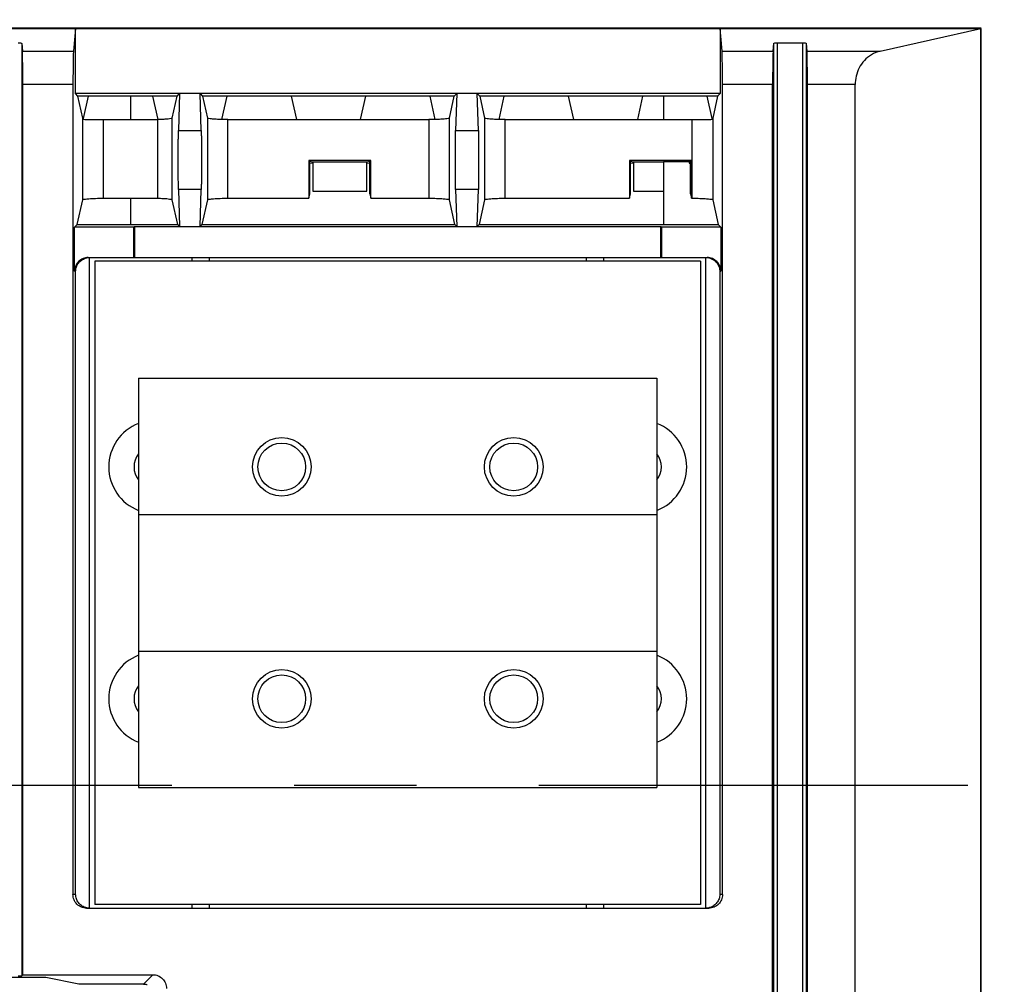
# Model space of a CAD drawing. Extents: x 0 to 17, y 0 to 11.
# Tile 29 of 67: x 5.9 to 6.7, y 8.6 to 9.4. Entities that reach past the tile are written whole.
import ezdxf

# ---------------------------------------------------------------- set-up
doc = ezdxf.new("R2010")
doc.units = 0
doc.header["$LTSCALE"] = 0.935
doc.linetypes.add('CENTER', pattern=[0.6, 0.375, -0.075, 0.075, -0.075])
doc.layers.get('0').update_dxf_attribs({"linetype": 'CONTINUOUS'})
doc.layers.add('DEFAULT_1', color=7, linetype='CENTER')

msp = doc.modelspace()

# ---------------------------------------------------------------- linework, layer by layer
at = {"color": 7, "linetype": 'CONTINUOUS'}
for p, q in [((6.71729, 9.4146), (1.27371, 9.41458)), ((1.274, 9.41429), (6.71714, 9.4143)), ((5.97688, 9.4143), (5.97532, 9.39582)), ((5.97688, 9.36132), (5.97688, 9.4143)), ((6.50551, 9.39582), (6.50395, 9.4143)), ((6.50395, 9.4143), (6.50395, 9.36132)), ((6.63483, 9.39582), (6.717, 9.4143)), ((6.717, 7.76397), (6.717, 9.4143)), ((6.71714, 9.4143), (6.71729, 9.4146)), ((6.71729, 7.76382), (6.71729, 9.41445)), ((5.93301, 9.40219), (5.93354, 9.39582)), ((5.93301, 9.40219), (5.93301, 8.63956)), ((6.54728, 9.39582), (6.54782, 9.4022)), ((6.54783, 7.77608), (6.54782, 9.4022)), ((6.55061, 9.40276), (6.57162, 9.40276)), ((6.55061, 9.40276), (6.55061, 7.77551)), ((6.57163, 7.77551), (6.57162, 9.40276)), ((6.57441, 9.4022), (6.57495, 9.39582)), ((6.57441, 9.4022), (6.57441, 7.77608)), ((5.93354, 9.39582), (5.97532, 9.39582)), ((6.50551, 9.39582), (6.54728, 9.39582)), ((6.57495, 9.39582), (6.63483, 9.39582)), ((5.97493, 9.36851), (5.93393, 9.36851)), ((5.93393, 8.64049), (5.93393, 9.36851)), ((5.97493, 9.36851), (5.97493, 8.70612)), ((6.50395, 9.36132), (5.97688, 9.36132)), ((5.97891, 9.35921), (5.97688, 9.36132)), ((6.06009, 9.35921), (6.06212, 9.36132)), ((6.06212, 9.36132), (6.06121, 9.33109)), ((6.07886, 9.36132), (6.08089, 9.35921)), ((6.07977, 9.33109), (6.07886, 9.36132)), ((6.28664, 9.35921), (6.28868, 9.36132)), ((6.28868, 9.36132), (6.28777, 9.33109)), ((6.30541, 9.36132), (6.30745, 9.35921)), ((6.30633, 9.33109), (6.30541, 9.36132)), ((6.50395, 9.36132), (6.50192, 9.35921)), ((6.5469, 9.36851), (6.5059, 9.36851)), ((6.5059, 8.70612), (6.5059, 9.36851)), ((6.5469, 7.80976), (6.5469, 9.36851)), ((6.61438, 9.36851), (6.57534, 9.36851)), ((6.57534, 7.80976), (6.57534, 9.36851)), ((6.61438, 7.80976), (6.61438, 9.36851)), ((6.06009, 9.35921), (5.97891, 9.35921)), ((5.9829, 9.34121), (5.97891, 9.35921)), ((5.98746, 9.35921), (5.9834, 9.34091)), ((6.02206, 9.35921), (6.02206, 9.33991)), ((6.04453, 9.33992), (6.04025, 9.35921)), ((6.05608, 9.34115), (6.06009, 9.35921)), ((6.28664, 9.35921), (6.08089, 9.35921)), ((6.08089, 9.35921), (6.08488, 9.34121)), ((6.10073, 9.35921), (6.09647, 9.33993)), ((6.15781, 9.33991), (6.15353, 9.35921)), ((6.21401, 9.35921), (6.20973, 9.33992)), ((6.27107, 9.33998), (6.2668, 9.35921)), ((6.28265, 9.34121), (6.28664, 9.35921)), ((6.50192, 9.35921), (6.30745, 9.35921)), ((6.30745, 9.35921), (6.31144, 9.34121)), ((6.32729, 9.35921), (6.32302, 9.33993)), ((6.38436, 9.33992), (6.38008, 9.35921)), ((6.44057, 9.35921), (6.43629, 9.33992)), ((6.45765, 9.35921), (6.45765, 9.33992)), ((6.49742, 9.34091), (6.49336, 9.35921)), ((6.50192, 9.35921), (6.49792, 9.34121)), ((5.9829, 9.27431), (5.9829, 9.34121)), ((5.9834, 9.34091), (5.9834, 9.34014)), ((5.99963, 9.33991), (6.04411, 9.33991)), ((5.99963, 9.33991), (5.99963, 9.2756)), ((6.04411, 9.33991), (6.04411, 9.2756)), ((6.05608, 9.27436), (6.05608, 9.34115)), ((6.08488, 9.34121), (6.08488, 9.27431)), ((6.10161, 9.33991), (6.26592, 9.33992)), ((6.10161, 9.2756), (6.10161, 9.33991)), ((6.26592, 9.33992), (6.26592, 9.2756)), ((6.28265, 9.27431), (6.28265, 9.34121)), ((6.31144, 9.34121), (6.31144, 9.27431)), ((6.32817, 9.33992), (6.48119, 9.33992)), ((6.32817, 9.2756), (6.32817, 9.33992)), ((6.48119, 9.2756), (6.48119, 9.33992)), ((6.49742, 9.34014), (6.49742, 9.34091)), ((6.49792, 9.34121), (6.49792, 9.27431)), ((6.06121, 9.33109), (6.07977, 9.33109)), ((6.28777, 9.33109), (6.30633, 9.33109)), ((6.21832, 9.30648), (6.16769, 9.30648)), ((6.1685, 9.30567), (6.16769, 9.30648)), ((6.16769, 9.30648), (6.16769, 9.2756)), ((6.17075, 9.30522), (6.1685, 9.30567)), ((6.1685, 9.27924), (6.1685, 9.30567)), ((6.21527, 9.30522), (6.17075, 9.30522)), ((6.17075, 9.30468), (6.17075, 9.30522)), ((6.21751, 9.30567), (6.21527, 9.30522)), ((6.21527, 9.30468), (6.21527, 9.30522)), ((6.21832, 9.30648), (6.21751, 9.30567)), ((6.21751, 9.27924), (6.21751, 9.30567)), ((6.21832, 9.2756), (6.21832, 9.30648)), ((6.48046, 9.30648), (6.42983, 9.30648)), ((6.43064, 9.30567), (6.42983, 9.30648)), ((6.42983, 9.30648), (6.42983, 9.2756)), ((6.43288, 9.30522), (6.43064, 9.30567)), ((6.43064, 9.27924), (6.43064, 9.30567)), ((6.45765, 9.30522), (6.43288, 9.30522)), ((6.43288, 9.30468), (6.43288, 9.30522)), ((6.4787, 9.30548), (6.45765, 9.30548)), ((6.45765, 9.30548), (6.45765, 9.25411)), ((6.47965, 9.30567), (6.4787, 9.30548)), ((6.4787, 9.30548), (6.4787, 9.30441)), ((6.48046, 9.30648), (6.47965, 9.30567)), ((6.47965, 9.27924), (6.47965, 9.30567)), ((6.48046, 9.2756), (6.48046, 9.30648)), ((6.1685, 9.30421), (6.17075, 9.30468)), ((6.17089, 9.30468), (6.17089, 9.28126)), ((6.21512, 9.28126), (6.21527, 9.30468)), ((6.21527, 9.30468), (6.21751, 9.30421)), ((6.43064, 9.30421), (6.43288, 9.30468)), ((6.43303, 9.30468), (6.43303, 9.28126)), ((6.4787, 9.30441), (6.47965, 9.30421)), ((6.07977, 9.28279), (6.06121, 9.28279)), ((6.06121, 9.28279), (6.06212, 9.25256)), ((6.07886, 9.25256), (6.07977, 9.28279)), ((6.17089, 9.28126), (6.21512, 9.28126)), ((6.30633, 9.28279), (6.28777, 9.28279)), ((6.28777, 9.28279), (6.28868, 9.25256)), ((6.30541, 9.25256), (6.30633, 9.28279)), ((6.43303, 9.28126), (6.45765, 9.28126)), ((5.97842, 9.25411), (5.9829, 9.27431)), ((5.99963, 9.2756), (6.04411, 9.2756)), ((6.02206, 9.2756), (6.02206, 9.25411)), ((6.06058, 9.25411), (6.05608, 9.27436)), ((6.08488, 9.27431), (6.0804, 9.25411)), ((6.10161, 9.2756), (6.16769, 9.2756)), ((6.16769, 9.2756), (6.1685, 9.27924)), ((6.21751, 9.27924), (6.21832, 9.2756)), ((6.21832, 9.2756), (6.26592, 9.2756)), ((6.28713, 9.25411), (6.28265, 9.27431)), ((6.31144, 9.27431), (6.30696, 9.25411)), ((6.32817, 9.2756), (6.42983, 9.2756)), ((6.42983, 9.2756), (6.43064, 9.27924)), ((6.47965, 9.27924), (6.48046, 9.2756)), ((6.48046, 9.2756), (6.48119, 9.2756)), ((6.49792, 9.27431), (6.5024, 9.25411)), ((5.97631, 9.252), (5.97842, 9.25411)), ((6.02471, 9.252), (5.97631, 9.252)), ((5.97631, 9.2159), (5.97631, 9.252)), ((5.97842, 9.25411), (6.06058, 9.25411)), ((6.02527, 9.25256), (6.02471, 9.252)), ((6.02471, 9.22705), (6.02471, 9.252)), ((6.02527, 9.25256), (6.45555, 9.25256)), ((6.02527, 9.25256), (6.02527, 9.22705)), ((6.06212, 9.25256), (6.06058, 9.25411)), ((6.0804, 9.25411), (6.07886, 9.25256)), ((6.0804, 9.25411), (6.28713, 9.25411)), ((6.28868, 9.25256), (6.28713, 9.25411)), ((6.30696, 9.25411), (6.30541, 9.25256)), ((6.30696, 9.25411), (6.5024, 9.25411)), ((6.45612, 9.252), (6.45555, 9.25256)), ((6.45555, 9.22705), (6.45555, 9.25256)), ((6.50452, 9.252), (6.45612, 9.252)), ((6.45612, 9.252), (6.45612, 9.22705)), ((6.5024, 9.25411), (6.50452, 9.252)), ((6.50452, 9.252), (6.50452, 9.2159)), ((5.98747, 9.22705), (6.49336, 9.22705)), ((5.98825, 9.22705), (5.98825, 8.69497)), ((6.07225, 9.22418), (6.07225, 9.22705)), ((6.0862, 9.22705), (6.0862, 9.22418)), ((6.39463, 9.22418), (6.39463, 9.22705)), ((6.40857, 9.22705), (6.40857, 9.22418)), ((6.49239, 8.69497), (6.49239, 9.22705)), ((6.48805, 9.22418), (5.99278, 9.22418)), ((5.99278, 9.22418), (5.99278, 8.69784)), ((6.48805, 9.22418), (6.48805, 8.69784)), ((5.97631, 9.2159), (5.97709, 9.2159)), ((5.9771, 8.70612), (5.97709, 9.2159)), ((6.50373, 9.2159), (6.50452, 9.2159)), ((6.50373, 9.2159), (6.50374, 8.70612)), ((6.02847, 9.12833), (6.45236, 9.12833)), ((6.02847, 9.12833), (6.02847, 9.01679)), ((6.45236, 9.12833), (6.45236, 9.01679)), ((6.02847, 9.01679), (6.45235, 9.01679)), ((6.02847, 9.01679), (6.02847, 8.90524)), ((6.45235, 9.01679), (6.45235, 8.90524)), ((6.02847, 8.90524), (6.45235, 8.90524)), ((6.02847, 8.90524), (6.02847, 8.79369)), ((6.45236, 8.90524), (6.45236, 8.79369)), ((6.02847, 8.79369), (6.45236, 8.79369)), ((5.9771, 8.70612), (5.97493, 8.70612)), ((6.5059, 8.70612), (6.50374, 8.70612)), ((5.98609, 8.69497), (6.49474, 8.69497)), ((6.48805, 8.69784), (5.99278, 8.69784)), ((6.07226, 8.69497), (6.07226, 8.69784)), ((6.0862, 8.69784), (6.0862, 8.69497)), ((6.39463, 8.69497), (6.39463, 8.69784)), ((6.40858, 8.69784), (6.40858, 8.69497)), ((5.95264, 8.63822), (5.88678, 8.63822)), ((5.93301, 8.63956), (5.93393, 8.64049)), ((5.93393, 8.64049), (6.04021, 8.64049)), ((5.97967, 8.63283), (5.95264, 8.63822)), ((6.04021, 8.64049), (6.03255, 8.63283)), ((6.03255, 8.63283), (5.97967, 8.63283))]:
    msp.add_line(p, q, dxfattribs=at)
for centre, radius in [((6.1456, 9.05583), 0.02398), ((6.33523, 9.05583), 0.02398), ((6.1456, 9.05583), 0.01952), ((6.33523, 9.05583), 0.01952), ((6.1456, 8.86619), 0.02398), ((6.33523, 8.86619), 0.02398), ((6.1456, 8.86619), 0.01952), ((6.33523, 8.86619), 0.01952)]:
    msp.add_circle(centre, radius, dxfattribs=at)
for centre, radius, start, end in [((6.04242, 9.05583), 0.03821, 111.41156, 248.58845), ((6.43841, 9.05583), 0.03821, 291.40923, 68.59077), ((6.04242, 9.05583), 0.01757, 142.57612, 217.42387), ((6.43841, 9.05583), 0.01757, 322.56174, 37.43824), ((6.04242, 8.86619), 0.03821, 111.4123, 248.5877), ((6.43841, 8.86619), 0.03821, 291.40848, 68.59152), ((6.04242, 8.86619), 0.01757, 142.57874, 217.42125), ((6.43841, 8.86619), 0.01757, 322.55912, 37.44087)]:
    msp.add_arc(centre, radius, start, end, dxfattribs=at)
at = {"color": 4, "linetype": 'CONTINUOUS'}
msp.add_open_spline([(0.2175, 10.8), (0.2175, 10.8), (0.2175, 10.8), (0.21751, 10.8), (0.21752, 10.8), (0.21753, 10.8), (0.21755, 10.8), (0.21757, 10.8), (0.21759, 10.8), (0.21764, 10.8), (0.21769, 10.8), (0.21775, 10.8), (0.21782, 10.8), (0.2179, 10.8), (0.218, 10.8), (0.21813, 10.8), (0.2183, 10.8), (0.21851, 10.8), (0.21876, 10.8), (0.21901, 10.8), (0.21927, 10.8), (0.2196, 10.8), (0.22002, 10.8), (0.22053, 10.8), (0.22103, 10.8), (0.22171, 10.8), (0.22255, 10.8), (0.22356, 10.8), (0.22457, 10.8), (0.22558, 10.8), (0.22659, 10.8), (0.22793, 10.8), (0.22962, 10.8), (0.23164, 10.8), (0.23366, 10.8), (0.23568, 10.8), (0.2377, 10.8), (0.23972, 10.8), (0.24241, 10.8), (0.24577, 10.8), (0.24981, 10.8), (0.25385, 10.8), (0.25789, 10.8), (0.26193, 10.8), (0.26732, 10.8), (0.27405, 10.8), (0.28213, 10.8), (0.29021, 10.8), (0.29828, 10.8), (0.30636, 10.8), (0.31444, 10.8), (0.32252, 10.8), (0.33329, 10.8), (0.34676, 10.8), (0.36291, 10.8), (0.37907, 10.8), (0.39523, 10.8), (0.41138, 10.8), (0.42754, 10.8), (0.44908, 10.8), (0.47601, 10.8), (0.50832, 10.8), (0.54064, 10.8), (0.57295, 10.8), (0.60527, 10.8), (0.63758, 10.8), (0.66989, 10.8), (0.70221, 10.8), (0.74529, 10.8), (0.79915, 10.8), (0.86378, 10.8), (0.9284, 10.8), (0.99303, 10.8), (1.05766, 10.8), (1.12229, 10.8), (1.18691, 10.8), (1.27308, 10.8), (1.3808, 10.8), (1.51005, 10.8), (1.63931, 10.8), (1.76856, 10.8), (1.89782, 10.8), (2.02707, 10.8), (2.15633, 10.8), (2.28558, 10.8), (2.41484, 10.8), (2.58718, 10.8), (2.8026, 10.8), (3.06111, 10.8), (3.31962, 10.8), (3.57813, 10.8), (3.83664, 10.8), (4.09516, 10.8), (4.35367, 10.8), (4.61218, 10.8), (4.95686, 10.8), (5.38771, 10.8), (5.90473, 10.8), (6.42175, 10.8), (6.93877, 10.8), (7.45579, 10.8), (7.97281, 10.8), (8.48983, 10.8), (9.00685, 10.8), (9.52387, 10.8), (10.04089, 10.8), (10.55791, 10.8), (11.07493, 10.8), (11.59196, 10.8), (12.02281, 10.8), (12.36749, 10.8), (12.626, 10.8), (12.88451, 10.8), (13.14302, 10.8), (13.40153, 10.8), (13.66004, 10.8), (13.91855, 10.8), (14.17706, 10.8), (14.39248, 10.8), (14.56482, 10.8), (14.69408, 10.8), (14.82334, 10.8), (14.95259, 10.8), (15.08185, 10.8), (15.2111, 10.8), (15.34036, 10.8), (15.46961, 10.8), (15.59887, 10.8), (15.70658, 10.8), (15.79275, 10.8), (15.85738, 10.8), (15.922, 10.8), (15.98663, 10.8), (16.05126, 10.8), (16.11589, 10.8), (16.18051, 10.8), (16.23437, 10.8), (16.27746, 10.8), (16.30977, 10.8), (16.34208, 10.8), (16.3744, 10.8), (16.40671, 10.8), (16.43902, 10.8), (16.47134, 10.8), (16.50365, 10.8), (16.53058, 10.8), (16.55212, 10.8), (16.56828, 10.8), (16.58444, 10.8), (16.60059, 10.8), (16.61675, 10.8), (16.63291, 10.8), (16.64637, 10.8), (16.65714, 10.8), (16.66522, 10.8), (16.6733, 10.8), (16.68138, 10.8), (16.68946, 10.8), (16.69754, 10.8), (16.70561, 10.8), (16.71235, 10.8), (16.71773, 10.8), (16.72177, 10.8), (16.72581, 10.8), (16.72985, 10.8), (16.73389, 10.8), (16.73725, 10.8), (16.73995, 10.8), (16.74197, 10.8), (16.74399, 10.8), (16.74601, 10.8), (16.74803, 10.8), (16.75005, 10.8), (16.75173, 10.8), (16.75307, 10.8), (16.75408, 10.8), (16.75509, 10.8), (16.7561, 10.8), (16.75711, 10.8), (16.75796, 10.8), (16.75863, 10.8), (16.75913, 10.8), (16.75964, 10.8), (16.76006, 10.8), (16.7604, 10.8), (16.76065, 10.8), (16.7609, 10.8), (16.76115, 10.8), (16.76136, 10.8), (16.76153, 10.8), (16.76166, 10.8), (16.76176, 10.8), (16.76185, 10.8), (16.76191, 10.8), (16.76197, 10.8), (16.76203, 10.8), (16.76207, 10.8), (16.76209, 10.8), (16.76212, 10.8), (16.76213, 10.8), (16.76214, 10.8), (16.76215, 10.8), (16.76216, 10.8), (16.76216, 10.8), (16.76216, 10.8), (16.76216, 10.79999), (16.76216, 10.79999), (16.76216, 10.79998), (16.76216, 10.79997), (16.76216, 10.79996), (16.76216, 10.79994), (16.76216, 10.79991), (16.76216, 10.79988), (16.76216, 10.79984), (16.76216, 10.7998), (16.76216, 10.79974), (16.76216, 10.79968), (16.76216, 10.79959), (16.76216, 10.79949), (16.76216, 10.79935), (16.76216, 10.79919), (16.76216, 10.79903), (16.76216, 10.79887), (16.76216, 10.79865), (16.76216, 10.79838), (16.76216, 10.79805), (16.76216, 10.79773), (16.76216, 10.7973), (16.76216, 10.79676), (16.76216, 10.79611), (16.76216, 10.79546), (16.76216, 10.79481), (16.76216, 10.79416), (16.76216, 10.7933), (16.76216, 10.79222), (16.76216, 10.79092), (16.76216, 10.78963), (16.76216, 10.78833), (16.76216, 10.78703), (16.76216, 10.78574), (16.76216, 10.78401), (16.76216, 10.78185), (16.76216, 10.77925), (16.76216, 10.77666), (16.76216, 10.77407), (16.76216, 10.77147), (16.76216, 10.76801), (16.76216, 10.76369), (16.76216, 10.75851), (16.76216, 10.75332), (16.76216, 10.74813), (16.76216, 10.74295), (16.76216, 10.73776), (16.76216, 10.73257), (16.76216, 10.72566), (16.76216, 10.71701), (16.76216, 10.70664), (16.76216, 10.69626), (16.76216, 10.68589), (16.76216, 10.67552), (16.76216, 10.66514), (16.76216, 10.65131), (16.76216, 10.63402), (16.76216, 10.61328), (16.76216, 10.59253), (16.76216, 10.57178), (16.76216, 10.55103), (16.76216, 10.53029), (16.76216, 10.50954), (16.76216, 10.48879), (16.76216, 10.46113), (16.76216, 10.42655), (16.76216, 10.38506), (16.76216, 10.34356), (16.76216, 10.30207), (16.76216, 10.26057), (16.76216, 10.21908), (16.76216, 10.17758), (16.76216, 10.12226), (16.76216, 10.0531), (16.76216, 9.97011), (16.76216, 9.88712), (16.76216, 9.80414), (16.76216, 9.72115), (16.76216, 9.63816), (16.76216, 9.55517), (16.76216, 9.47218), (16.76216, 9.38919), (16.76216, 9.27854), (16.76216, 9.14023), (16.76216, 8.97425), (16.76216, 8.80827), (16.76216, 8.64229), (16.76216, 8.47632), (16.76216, 8.31034), (16.76216, 8.14436), (16.76216, 7.97838), (16.76216, 7.75708), (16.76216, 7.48045), (16.76216, 7.1485), (16.76216, 6.81654), (16.76216, 6.48459), (16.76216, 6.15263), (16.76216, 5.82068), (16.76216, 5.48872), (16.76216, 5.15677), (16.76216, 4.82481), (16.76216, 4.49286), (16.76216, 4.1609), (16.76216, 3.82895), (16.76216, 3.49699), (16.76216, 3.22037), (16.76216, 2.99906), (16.76216, 2.83309), (16.76216, 2.66711), (16.76216, 2.50113), (16.76216, 2.33515), (16.76216, 2.16918), (16.76216, 2.0032), (16.76216, 1.83722), (16.76216, 1.69891), (16.76216, 1.58825), (16.76216, 1.50527), (16.76216, 1.42228), (16.76216, 1.33929), (16.76216, 1.2563), (16.76216, 1.17331), (16.76216, 1.09032), (16.76216, 1.00733), (16.76216, 0.92435), (16.76216, 0.85519), (16.76216, 0.79986), (16.76216, 0.75837), (16.76216, 0.71687), (16.76216, 0.67538), (16.76216, 0.63388), (16.76216, 0.59239), (16.76216, 0.5509), (16.76216, 0.51632), (16.76216, 0.48865), (16.76216, 0.46791), (16.76216, 0.44716), (16.76216, 0.42641), (16.76216, 0.40567), (16.76216, 0.38492), (16.76216, 0.36417), (16.76216, 0.34342), (16.76216, 0.32613), (16.76216, 0.3123), (16.76216, 0.30193), (16.76216, 0.29156), (16.76216, 0.28118), (16.76216, 0.27081), (16.76216, 0.26044), (16.76216, 0.25179), (16.76216, 0.24488), (16.76216, 0.23969), (16.76216, 0.2345), (16.76216, 0.22931), (16.76216, 0.22413), (16.76216, 0.21894), (16.76216, 0.21375), (16.76216, 0.20943), (16.76216, 0.20597), (16.76216, 0.20338), (16.76216, 0.20079), (16.76216, 0.19819), (16.76216, 0.1956), (16.76216, 0.19344), (16.76216, 0.19171), (16.76216, 0.19041), (16.76216, 0.18912), (16.76216, 0.18782), (16.76216, 0.18652), (16.76216, 0.18523), (16.76216, 0.18415), (16.76216, 0.18328), (16.76216, 0.18263), (16.76216, 0.18199), (16.76216, 0.18134), (16.76216, 0.18069), (16.76216, 0.18015), (16.76216, 0.17972), (16.76216, 0.17939), (16.76216, 0.17907), (16.76216, 0.1788), (16.76216, 0.17858), (16.76216, 0.17842), (16.76216, 0.17826), (16.76216, 0.1781), (16.76216, 0.17796), (16.76216, 0.17785), (16.76216, 0.17777), (16.76216, 0.1777), (16.76216, 0.17765), (16.76216, 0.17761), (16.76216, 0.17757), (16.76216, 0.17753), (16.76216, 0.17751), (16.76216, 0.17749), (16.76216, 0.17748), (16.76216, 0.17747), (16.76216, 0.17746), (16.76216, 0.17745), (16.76216, 0.17745), (16.76216, 0.17745), (16.76216, 0.17745), (16.76215, 0.17745), (16.76214, 0.17745), (16.76213, 0.17745), (16.76212, 0.17745), (16.76209, 0.17745), (16.76207, 0.17745), (16.76203, 0.17745), (16.76197, 0.17745), (16.76191, 0.17745), (16.76185, 0.17745), (16.76176, 0.17745), (16.76166, 0.17745), (16.76153, 0.17745), (16.76136, 0.17745), (16.76115, 0.17745), (16.7609, 0.17745), (16.76065, 0.17745), (16.7604, 0.17745), (16.76006, 0.17745), (16.75964, 0.17745), (16.75913, 0.17745), (16.75863, 0.17745), (16.75796, 0.17745), (16.75711, 0.17745), (16.7561, 0.17745), (16.75509, 0.17745), (16.75408, 0.17745), (16.75307, 0.17745), (16.75173, 0.17745), (16.75005, 0.17745), (16.74803, 0.17745), (16.74601, 0.17745), (16.74399, 0.17745), (16.74197, 0.17745), (16.73995, 0.17745), (16.73725, 0.17745), (16.73389, 0.17745), (16.72985, 0.17745), (16.72581, 0.17745), (16.72177, 0.17745), (16.71773, 0.17745), (16.71235, 0.17745), (16.70561, 0.17745), (16.69754, 0.17745), (16.68946, 0.17745), (16.68138, 0.17745), (16.6733, 0.17745), (16.66522, 0.17745), (16.65714, 0.17745), (16.64637, 0.17745), (16.63291, 0.17745), (16.61675, 0.17745), (16.60059, 0.17745), (16.58444, 0.17745), (16.56828, 0.17745), (16.55212, 0.17745), (16.53058, 0.17745), (16.50365, 0.17745), (16.47134, 0.17745), (16.43902, 0.17745), (16.40671, 0.17745), (16.3744, 0.17745), (16.34208, 0.17745), (16.30977, 0.17745), (16.27746, 0.17745), (16.23437, 0.17745), (16.18051, 0.17745), (16.11589, 0.17745), (16.05126, 0.17745), (15.98663, 0.17745), (15.922, 0.17745), (15.85738, 0.17745), (15.79275, 0.17745), (15.70658, 0.17745), (15.59887, 0.17745), (15.46961, 0.17745), (15.34036, 0.17745), (15.2111, 0.17745), (15.08185, 0.17745), (14.95259, 0.17745), (14.82334, 0.17745), (14.69408, 0.17745), (14.56482, 0.17745), (14.39248, 0.17745), (14.17706, 0.17745), (13.91855, 0.17745), (13.66004, 0.17745), (13.40153, 0.17745), (13.14302, 0.17745), (12.88451, 0.17745), (12.626, 0.17745), (12.36749, 0.17745), (12.02281, 0.17745), (11.59196, 0.17745), (11.07493, 0.17745), (10.55791, 0.17745), (10.04089, 0.17745), (9.52387, 0.17745), (9.00685, 0.17745), (8.48983, 0.17745), (7.97281, 0.17745), (7.45579, 0.17745), (6.93877, 0.17745), (6.42175, 0.17745), (5.90473, 0.17745), (5.38771, 0.17745), (4.95686, 0.17745), (4.61218, 0.17745), (4.35367, 0.17745), (4.09516, 0.17745), (3.83664, 0.17745), (3.57813, 0.17745), (3.31962, 0.17745), (3.06111, 0.17745), (2.8026, 0.17745), (2.58718, 0.17745), (2.41484, 0.17745), (2.28558, 0.17745), (2.15633, 0.17745), (2.02707, 0.17745), (1.89782, 0.17745), (1.76856, 0.17745), (1.63931, 0.17745), (1.51005, 0.17745), (1.3808, 0.17745), (1.27308, 0.17745), (1.18691, 0.17745), (1.12229, 0.17745), (1.05766, 0.17745), (0.99303, 0.17745), (0.9284, 0.17745), (0.86378, 0.17745), (0.79915, 0.17745), (0.74529, 0.17745), (0.70221, 0.17745), (0.66989, 0.17745), (0.63758, 0.17745), (0.60527, 0.17745), (0.57295, 0.17745), (0.54064, 0.17745), (0.50832, 0.17745), (0.47601, 0.17745), (0.44908, 0.17745), (0.42754, 0.17745), (0.41138, 0.17745), (0.39523, 0.17745), (0.37907, 0.17745), (0.36291, 0.17745), (0.34676, 0.17745), (0.33329, 0.17745), (0.32252, 0.17745), (0.31444, 0.17745), (0.30636, 0.17745), (0.29828, 0.17745), (0.29021, 0.17745), (0.28213, 0.17745), (0.27405, 0.17745), (0.26732, 0.17745), (0.26193, 0.17745), (0.25789, 0.17745), (0.25385, 0.17745), (0.24981, 0.17745), (0.24577, 0.17745), (0.24241, 0.17745), (0.23972, 0.17745), (0.2377, 0.17745), (0.23568, 0.17745), (0.23366, 0.17745), (0.23164, 0.17745), (0.22962, 0.17745), (0.22793, 0.17745), (0.22659, 0.17745), (0.22558, 0.17745), (0.22457, 0.17745), (0.22356, 0.17745), (0.22255, 0.17745), (0.22171, 0.17745), (0.22103, 0.17745), (0.22053, 0.17745), (0.22002, 0.17745), (0.2196, 0.17745), (0.21927, 0.17745), (0.21901, 0.17745), (0.21876, 0.17745), (0.21851, 0.17745), (0.2183, 0.17745), (0.21813, 0.17745), (0.218, 0.17745), (0.2179, 0.17745), (0.21782, 0.17745), (0.21775, 0.17745), (0.21769, 0.17745), (0.21764, 0.17745), (0.21759, 0.17745), (0.21757, 0.17745), (0.21755, 0.17745), (0.21753, 0.17745), (0.21752, 0.17745), (0.21751, 0.17745), (0.2175, 0.17745), (0.2175, 0.17745), (0.2175, 0.17745), (0.2175, 0.17745), (0.2175, 0.17746), (0.2175, 0.17747), (0.2175, 0.17748), (0.2175, 0.17749), (0.2175, 0.17751), (0.2175, 0.17753), (0.2175, 0.17757), (0.2175, 0.17761), (0.2175, 0.17765), (0.2175, 0.1777), (0.2175, 0.17777), (0.2175, 0.17785), (0.2175, 0.17796), (0.2175, 0.1781), (0.2175, 0.17826), (0.2175, 0.17842), (0.2175, 0.17858), (0.2175, 0.1788), (0.2175, 0.17907), (0.2175, 0.17939), (0.2175, 0.17972), (0.2175, 0.18015), (0.2175, 0.18069), (0.2175, 0.18134), (0.2175, 0.18199), (0.2175, 0.18263), (0.2175, 0.18328), (0.2175, 0.18415), (0.2175, 0.18523), (0.2175, 0.18652), (0.2175, 0.18782), (0.2175, 0.18912), (0.2175, 0.19041), (0.2175, 0.19171), (0.2175, 0.19344), (0.2175, 0.1956), (0.2175, 0.19819), (0.2175, 0.20079), (0.2175, 0.20338), (0.2175, 0.20597), (0.2175, 0.20943), (0.2175, 0.21375), (0.2175, 0.21894), (0.2175, 0.22413), (0.2175, 0.22931), (0.2175, 0.2345), (0.2175, 0.23969), (0.2175, 0.24488), (0.2175, 0.25179), (0.2175, 0.26044), (0.2175, 0.27081), (0.2175, 0.28118), (0.2175, 0.29156), (0.2175, 0.30193), (0.2175, 0.3123), (0.2175, 0.32613), (0.2175, 0.34342), (0.2175, 0.36417), (0.2175, 0.38492), (0.2175, 0.40567), (0.2175, 0.42641), (0.2175, 0.44716), (0.2175, 0.46791), (0.2175, 0.48865), (0.2175, 0.51632), (0.2175, 0.5509), (0.2175, 0.59239), (0.2175, 0.63388), (0.2175, 0.67538), (0.2175, 0.71687), (0.2175, 0.75837), (0.2175, 0.79986), (0.2175, 0.85519), (0.2175, 0.92435), (0.2175, 1.00733), (0.2175, 1.09032), (0.2175, 1.17331), (0.2175, 1.2563), (0.2175, 1.33929), (0.2175, 1.42228), (0.2175, 1.50527), (0.2175, 1.58825), (0.2175, 1.69891), (0.2175, 1.83722), (0.2175, 2.0032), (0.2175, 2.16918), (0.2175, 2.33515), (0.2175, 2.50113), (0.2175, 2.66711), (0.2175, 2.83309), (0.2175, 2.99906), (0.2175, 3.22037), (0.2175, 3.49699), (0.2175, 3.82895), (0.2175, 4.1609), (0.2175, 4.49286), (0.2175, 4.82481), (0.2175, 5.15677), (0.2175, 5.48872), (0.2175, 5.82068), (0.2175, 6.15263), (0.2175, 6.48459), (0.2175, 6.81654), (0.2175, 7.1485), (0.2175, 7.48045), (0.2175, 7.75708), (0.2175, 7.97838), (0.2175, 8.14436), (0.2175, 8.31034), (0.2175, 8.47632), (0.2175, 8.64229), (0.2175, 8.80827), (0.2175, 8.97425), (0.2175, 9.14023), (0.2175, 9.27854), (0.2175, 9.38919), (0.2175, 9.47218), (0.2175, 9.55517), (0.2175, 9.63816), (0.2175, 9.72115), (0.2175, 9.80414), (0.2175, 9.88712), (0.2175, 9.97011), (0.2175, 10.0531), (0.2175, 10.12226), (0.2175, 10.17758), (0.2175, 10.21908), (0.2175, 10.26057), (0.2175, 10.30207), (0.2175, 10.34356), (0.2175, 10.38506), (0.2175, 10.42655), (0.2175, 10.46113), (0.2175, 10.48879), (0.2175, 10.50954), (0.2175, 10.53029), (0.2175, 10.55103), (0.2175, 10.57178), (0.2175, 10.59253), (0.2175, 10.61328), (0.2175, 10.63402), (0.2175, 10.65131), (0.2175, 10.66514), (0.2175, 10.67552), (0.2175, 10.68589), (0.2175, 10.69626), (0.2175, 10.70664), (0.2175, 10.71701), (0.2175, 10.72566), (0.2175, 10.73257), (0.2175, 10.73776), (0.2175, 10.74295), (0.2175, 10.74813), (0.2175, 10.75332), (0.2175, 10.75851), (0.2175, 10.76369), (0.2175, 10.76801), (0.2175, 10.77147), (0.2175, 10.77407), (0.2175, 10.77666), (0.2175, 10.77925), (0.2175, 10.78185), (0.2175, 10.78401), (0.2175, 10.78574), (0.2175, 10.78703), (0.2175, 10.78833), (0.2175, 10.78963), (0.2175, 10.79092), (0.2175, 10.79222), (0.2175, 10.7933), (0.2175, 10.79416), (0.2175, 10.79481), (0.2175, 10.79546), (0.2175, 10.79611), (0.2175, 10.79676), (0.2175, 10.7973), (0.2175, 10.79773), (0.2175, 10.79805), (0.2175, 10.79838), (0.2175, 10.79865), (0.2175, 10.79887), (0.2175, 10.79903), (0.2175, 10.79919), (0.2175, 10.79935), (0.2175, 10.79949), (0.2175, 10.79959), (0.2175, 10.79968), (0.2175, 10.79974), (0.2175, 10.7998), (0.2175, 10.79984), (0.2175, 10.79988), (0.2175, 10.79991), (0.2175, 10.79994), (0.2175, 10.79996), (0.2175, 10.79997), (0.2175, 10.79998), (0.2175, 10.79999), (0.2175, 10.79999), (0.2175, 10.8), (0.2175, 10.8), (0.2175, 10.8)], degree=3, knots=[0, 0, 0, 0, 0, 0, 0, 0, 0.000001, 0.000001, 0.000001, 0.000002, 0.000003, 0.000004, 0.000005, 0.000006, 0.000008, 0.00001, 0.000011, 0.000015, 0.000019, 0.000023, 0.000027, 0.000031, 0.000038, 0.000046, 0.000053, 0.000061, 0.000076, 0.000092, 0.000107, 0.000122, 0.000137, 0.000153, 0.000183, 0.000214, 0.000244, 0.000275, 0.000305, 0.000336, 0.000366, 0.000427, 0.000488, 0.000549, 0.00061, 0.000671, 0.000732, 0.000854, 0.000977, 0.001099, 0.001221, 0.001343, 0.001465, 0.001587, 0.001709, 0.001953, 0.002197, 0.002441, 0.002686, 0.00293, 0.003174, 0.003418, 0.003906, 0.004395, 0.004883, 0.005371, 0.005859, 0.006348, 0.006836, 0.007324, 0.007812, 0.008789, 0.009766, 0.010742, 0.011719, 0.012695, 0.013672, 0.014648, 0.015625, 0.017578, 0.019531, 0.021484, 0.023438, 0.025391, 0.027344, 0.029297, 0.03125, 0.033203, 0.035156, 0.039062, 0.042969, 0.046875, 0.050781, 0.054688, 0.058594, 0.0625, 0.066406, 0.070312, 0.078125, 0.085938, 0.09375, 0.101562, 0.109375, 0.117188, 0.125, 0.132812, 0.140625, 0.148438, 0.15625, 0.164062, 0.171875, 0.179688, 0.183594, 0.1875, 0.191406, 0.195312, 0.199219, 0.203125, 0.207031, 0.210938, 0.214844, 0.216797, 0.21875, 0.220703, 0.222656, 0.224609, 0.226562, 0.228516, 0.230469, 0.232422, 0.234375, 0.235352, 0.236328, 0.237305, 0.238281, 0.239258, 0.240234, 0.241211, 0.242188, 0.242676, 0.243164, 0.243652, 0.244141, 0.244629, 0.245117, 0.245605, 0.246094, 0.246582, 0.246826, 0.24707, 0.247314, 0.247559, 0.247803, 0.248047, 0.248291, 0.248413, 0.248535, 0.248657, 0.248779, 0.248901, 0.249023, 0.249146, 0.249268, 0.249329, 0.24939, 0.249451, 0.249512, 0.249573, 0.249634, 0.249664, 0.249695, 0.249725, 0.249756, 0.249786, 0.249817, 0.249847, 0.249863, 0.249878, 0.249893, 0.249908, 0.249924, 0.249939, 0.249947, 0.249954, 0.249962, 0.249969, 0.249973, 0.249977, 0.249981, 0.249985, 0.249989, 0.24999, 0.249992, 0.249994, 0.249995, 0.249996, 0.249997, 0.249998, 0.249999, 0.249999, 0.249999, 0.25, 0.25, 0.25, 0.25, 0.25, 0.25, 0.25, 0.25, 0.25, 0.250001, 0.250001, 0.250001, 0.250002, 0.250003, 0.250004, 0.250005, 0.250006, 0.250008, 0.25001, 0.250011, 0.250015, 0.250019, 0.250023, 0.250027, 0.250031, 0.250038, 0.250046, 0.250053, 0.250061, 0.250076, 0.250092, 0.250107, 0.250122, 0.250137, 0.250153, 0.250183, 0.250214, 0.250244, 0.250275, 0.250305, 0.250336, 0.250366, 0.250427, 0.250488, 0.250549, 0.25061, 0.250671, 0.250732, 0.250854, 0.250977, 0.251099, 0.251221, 0.251343, 0.251465, 0.251587, 0.251709, 0.251953, 0.252197, 0.252441, 0.252686, 0.25293, 0.253174, 0.253418, 0.253906, 0.254395, 0.254883, 0.255371, 0.255859, 0.256348, 0.256836, 0.257324, 0.257812, 0.258789, 0.259766, 0.260742, 0.261719, 0.262695, 0.263672, 0.264648, 0.265625, 0.267578, 0.269531, 0.271484, 0.273438, 0.275391, 0.277344, 0.279297, 0.28125, 0.283203, 0.285156, 0.289062, 0.292969, 0.296875, 0.300781, 0.304688, 0.308594, 0.3125, 0.316406, 0.320312, 0.328125, 0.335938, 0.34375, 0.351562, 0.359375, 0.367188, 0.375, 0.382812, 0.390625, 0.398438, 0.40625, 0.414062, 0.421875, 0.429688, 0.433594, 0.4375, 0.441406, 0.445312, 0.449219, 0.453125, 0.457031, 0.460938, 0.464844, 0.466797, 0.46875, 0.470703, 0.472656, 0.474609, 0.476562, 0.478516, 0.480469, 0.482422, 0.484375, 0.485352, 0.486328, 0.487305, 0.488281, 0.489258, 0.490234, 0.491211, 0.492188, 0.492676, 0.493164, 0.493652, 0.494141, 0.494629, 0.495117, 0.495605, 0.496094, 0.496582, 0.496826, 0.49707, 0.497314, 0.497559, 0.497803, 0.498047, 0.498291, 0.498413, 0.498535, 0.498657, 0.498779, 0.498901, 0.499023, 0.499146, 0.499268, 0.499329, 0.49939, 0.499451, 0.499512, 0.499573, 0.499634, 0.499664, 0.499695, 0.499725, 0.499756, 0.499786, 0.499817, 0.499847, 0.499863, 0.499878, 0.499893, 0.499908, 0.499924, 0.499939, 0.499947, 0.499954, 0.499962, 0.499969, 0.499973, 0.499977, 0.499981, 0.499985, 0.499989, 0.49999, 0.499992, 0.499994, 0.499995, 0.499996, 0.499997, 0.499998, 0.499999, 0.499999, 0.499999, 0.5, 0.5, 0.5, 0.5, 0.5, 0.5, 0.5, 0.5, 0.5, 0.500001, 0.500001, 0.500001, 0.500002, 0.500003, 0.500004, 0.500005, 0.500006, 0.500008, 0.50001, 0.500011, 0.500015, 0.500019, 0.500023, 0.500027, 0.500031, 0.500038, 0.500046, 0.500053, 0.500061, 0.500076, 0.500092, 0.500107, 0.500122, 0.500137, 0.500153, 0.500183, 0.500214, 0.500244, 0.500275, 0.500305, 0.500336, 0.500366, 0.500427, 0.500488, 0.500549, 0.50061, 0.500671, 0.500732, 0.500854, 0.500977, 0.501099, 0.501221, 0.501343, 0.501465, 0.501587, 0.501709, 0.501953, 0.502197, 0.502441, 0.502686, 0.50293, 0.503174, 0.503418, 0.503906, 0.504395, 0.504883, 0.505371, 0.505859, 0.506348, 0.506836, 0.507324, 0.507812, 0.508789, 0.509766, 0.510742, 0.511719, 0.512695, 0.513672, 0.514648, 0.515625, 0.517578, 0.519531, 0.521484, 0.523438, 0.525391, 0.527344, 0.529297, 0.53125, 0.533203, 0.535156, 0.539062, 0.542969, 0.546875, 0.550781, 0.554688, 0.558594, 0.5625, 0.566406, 0.570312, 0.578125, 0.585938, 0.59375, 0.601562, 0.609375, 0.617188, 0.625, 0.632812, 0.640625, 0.648438, 0.65625, 0.664062, 0.671875, 0.679688, 0.683594, 0.6875, 0.691406, 0.695312, 0.699219, 0.703125, 0.707031, 0.710938, 0.714844, 0.716797, 0.71875, 0.720703, 0.722656, 0.724609, 0.726562, 0.728516, 0.730469, 0.732422, 0.734375, 0.735352, 0.736328, 0.737305, 0.738281, 0.739258, 0.740234, 0.741211, 0.742188, 0.742676, 0.743164, 0.743652, 0.744141, 0.744629, 0.745117, 0.745605, 0.746094, 0.746582, 0.746826, 0.74707, 0.747314, 0.747559, 0.747803, 0.748047, 0.748291, 0.748413, 0.748535, 0.748657, 0.748779, 0.748901, 0.749023, 0.749146, 0.749268, 0.749329, 0.74939, 0.749451, 0.749512, 0.749573, 0.749634, 0.749664, 0.749695, 0.749725, 0.749756, 0.749786, 0.749817, 0.749847, 0.749863, 0.749878, 0.749893, 0.749908, 0.749924, 0.749939, 0.749947, 0.749954, 0.749962, 0.749969, 0.749973, 0.749977, 0.749981, 0.749985, 0.749989, 0.74999, 0.749992, 0.749994, 0.749995, 0.749996, 0.749997, 0.749998, 0.749999, 0.749999, 0.749999, 0.75, 0.75, 0.75, 0.75, 0.75, 0.75, 0.75, 0.75, 0.75, 0.750001, 0.750001, 0.750001, 0.750002, 0.750003, 0.750004, 0.750005, 0.750006, 0.750008, 0.75001, 0.750011, 0.750015, 0.750019, 0.750023, 0.750027, 0.750031, 0.750038, 0.750046, 0.750053, 0.750061, 0.750076, 0.750092, 0.750107, 0.750122, 0.750137, 0.750153, 0.750183, 0.750214, 0.750244, 0.750275, 0.750305, 0.750336, 0.750366, 0.750427, 0.750488, 0.750549, 0.75061, 0.750671, 0.750732, 0.750854, 0.750977, 0.751099, 0.751221, 0.751343, 0.751465, 0.751587, 0.751709, 0.751953, 0.752197, 0.752441, 0.752686, 0.75293, 0.753174, 0.753418, 0.753906, 0.754395, 0.754883, 0.755371, 0.755859, 0.756348, 0.756836, 0.757324, 0.757812, 0.758789, 0.759766, 0.760742, 0.761719, 0.762695, 0.763672, 0.764648, 0.765625, 0.767578, 0.769531, 0.771484, 0.773438, 0.775391, 0.777344, 0.779297, 0.78125, 0.783203, 0.785156, 0.789062, 0.792969, 0.796875, 0.800781, 0.804688, 0.808594, 0.8125, 0.816406, 0.820312, 0.828125, 0.835938, 0.84375, 0.851562, 0.859375, 0.867188, 0.875, 0.882812, 0.890625, 0.898438, 0.90625, 0.914062, 0.921875, 0.929688, 0.933594, 0.9375, 0.941406, 0.945312, 0.949219, 0.953125, 0.957031, 0.960938, 0.964844, 0.966797, 0.96875, 0.970703, 0.972656, 0.974609, 0.976562, 0.978516, 0.980469, 0.982422, 0.984375, 0.985352, 0.986328, 0.987305, 0.988281, 0.989258, 0.990234, 0.991211, 0.992188, 0.992676, 0.993164, 0.993652, 0.994141, 0.994629, 0.995117, 0.995605, 0.996094, 0.996582, 0.996826, 0.99707, 0.997314, 0.997559, 0.997803, 0.998047, 0.998291, 0.998413, 0.998535, 0.998657, 0.998779, 0.998901, 0.999023, 0.999146, 0.999268, 0.999329, 0.99939, 0.999451, 0.999512, 0.999573, 0.999634, 0.999664, 0.999695, 0.999725, 0.999756, 0.999786, 0.999817, 0.999847, 0.999863, 0.999878, 0.999893, 0.999908, 0.999924, 0.999939, 0.999947, 0.999954, 0.999962, 0.999969, 0.999973, 0.999977, 0.999981, 0.999985, 0.999989, 0.99999, 0.999992, 0.999994, 0.999995, 0.999996, 0.999997, 0.999998, 0.999999, 0.999999, 0.999999, 1, 1, 1, 1, 1, 1, 1, 1], dxfattribs=at)
at = {"color": 7, "linetype": 'CONTINUOUS'}
for points, knots in [([(5.93022, 9.40276), (5.93067, 9.40276), (5.93152, 9.40272), (5.93236, 9.40257), (5.93299, 9.40236), (5.93301, 9.40219)], [0, 0, 0, 0, 0.471939, 0.831635, 1, 1, 1, 1]), ([(6.54782, 9.4022), (6.54784, 9.40236), (6.54846, 9.40258), (6.54931, 9.40272), (6.55015, 9.40276), (6.55061, 9.40276)], [0, 0, 0, 0, 0.168167, 0.527783, 1, 1, 1, 1]), ([(6.57162, 9.40276), (6.57208, 9.40276), (6.57292, 9.40272), (6.57377, 9.40258), (6.5744, 9.40236), (6.57441, 9.4022)], [0, 0, 0, 0, 0.471939, 0.831635, 1, 1, 1, 1]), ([(5.93393, 9.36851), (5.93393, 9.37163), (5.93391, 9.37749), (5.93385, 9.38544), (5.93372, 9.39143), (5.93364, 9.39466), (5.93354, 9.39582)], [0, 0, 0, 0, 0.342118, 0.644654, 0.872719, 1, 1, 1, 1]), ([(5.97532, 9.39582), (5.97522, 9.39466), (5.97514, 9.39143), (5.97501, 9.38544), (5.97495, 9.37749), (5.97493, 9.37162), (5.97493, 9.36851)], [0, 0, 0, 0, 0.127265, 0.355347, 0.657912, 1, 1, 1, 1]), ([(6.5059, 9.36851), (6.5059, 9.37163), (6.50588, 9.3775), (6.50582, 9.38544), (6.50569, 9.39143), (6.50561, 9.39467), (6.50551, 9.39582)], [0, 0, 0, 0, 0.342118, 0.644654, 0.872719, 1, 1, 1, 1]), ([(6.54728, 9.39582), (6.54719, 9.39467), (6.54711, 9.39143), (6.54698, 9.38544), (6.54691, 9.3775), (6.5469, 9.37163), (6.5469, 9.36851)], [0, 0, 0, 0, 0.127265, 0.355347, 0.657912, 1, 1, 1, 1]), ([(6.57534, 9.36851), (6.57534, 9.37163), (6.57532, 9.3775), (6.57525, 9.38544), (6.57513, 9.39143), (6.57505, 9.39467), (6.57495, 9.39582)], [0, 0, 0, 0, 0.342088, 0.644653, 0.872735, 1, 1, 1, 1]), ([(6.63483, 9.39582), (6.63232, 9.39525), (6.62752, 9.39331), (6.62163, 9.38846), (6.61741, 9.38235), (6.61492, 9.37556), (6.61438, 9.37083), (6.61438, 9.36851)], [0, 0, 0, 0, 0.210912, 0.41455, 0.615153, 0.810703, 1, 1, 1, 1]), ([(5.9829, 9.34121), (5.98291, 9.34117), (5.98299, 9.34108), (5.98316, 9.34099), (5.98331, 9.34094), (5.9834, 9.34091)], [0, 0, 0, 0, 0.205722, 0.531239, 1, 1, 1, 1]), ([(5.9834, 9.34014), (5.98413, 9.34008), (5.98611, 9.34003), (5.9897, 9.33996), (5.99438, 9.33992), (5.99782, 9.33991), (5.99963, 9.33991)], [0, 0, 0, 0, 0.135699, 0.365539, 0.664496, 1, 1, 1, 1]), ([(6.04453, 9.33992), (6.04448, 9.33992), (6.04439, 9.33992), (6.04425, 9.33992), (6.04416, 9.33991), (6.04411, 9.33991)], [0, 0, 0, 0, 0.332406, 0.665764, 1, 1, 1, 1]), ([(6.05608, 9.34115), (6.05601, 9.34084), (6.05451, 9.3407), (6.05251, 9.34028), (6.04877, 9.34009), (6.04606, 9.33996), (6.04453, 9.33992)], [0, 0, 0, 0, 0.083327, 0.29078, 0.606162, 1, 1, 1, 1]), ([(6.09647, 9.33998), (6.09493, 9.34002), (6.09222, 9.34014), (6.08847, 9.34033), (6.08646, 9.34075), (6.08495, 9.34089), (6.08488, 9.34121)], [0, 0, 0, 0, 0.393767, 0.709172, 0.916668, 1, 1, 1, 1]), ([(6.10161, 9.33991), (6.10103, 9.33991), (6.09988, 9.33992), (6.09816, 9.33992), (6.09703, 9.33993), (6.09647, 9.33993)], [0, 0, 0, 0, 0.33821, 0.672753, 1, 1, 1, 1]), ([(6.27051, 9.33993), (6.27014, 9.33992), (6.26919, 9.33992), (6.26766, 9.33992), (6.2665, 9.33992), (6.26592, 9.33992)], [0, 0, 0, 0, 0.245563, 0.620725, 1, 1, 1, 1]), ([(6.28265, 9.34121), (6.28258, 9.34089), (6.28107, 9.34076), (6.27906, 9.34033), (6.27532, 9.34014), (6.27261, 9.34002), (6.27107, 9.33998)], [0, 0, 0, 0, 0.083331, 0.290827, 0.606234, 1, 1, 1, 1]), ([(6.32302, 9.33998), (6.32149, 9.34002), (6.31877, 9.34014), (6.31503, 9.34033), (6.31302, 9.34076), (6.31151, 9.34089), (6.31144, 9.34121)], [0, 0, 0, 0, 0.393767, 0.709172, 0.916668, 1, 1, 1, 1]), ([(6.32817, 9.33992), (6.32759, 9.33992), (6.32643, 9.33992), (6.32472, 9.33992), (6.32358, 9.33993), (6.32302, 9.33993)], [0, 0, 0, 0, 0.33821, 0.672753, 1, 1, 1, 1]), ([(6.48119, 9.33992), (6.48301, 9.33992), (6.48643, 9.33993), (6.4911, 9.33996), (6.4947, 9.34003), (6.49668, 9.34009), (6.49742, 9.34014)], [0, 0, 0, 0, 0.334956, 0.633613, 0.863599, 1, 1, 1, 1]), ([(6.49742, 9.34091), (6.49751, 9.34094), (6.49766, 9.34099), (6.49784, 9.34108), (6.49792, 9.34117), (6.49792, 9.34121)], [0, 0, 0, 0, 0.469926, 0.795498, 1, 1, 1, 1]), ([(6.06121, 9.28279), (6.0612, 9.28324), (6.06117, 9.28422), (6.06114, 9.28577), (6.0611, 9.2875), (6.06107, 9.28939), (6.06105, 9.29142), (6.06103, 9.29359), (6.06101, 9.29586), (6.06099, 9.29822), (6.06098, 9.30066), (6.06097, 9.30315), (6.06097, 9.30567), (6.06097, 9.3082), (6.06097, 9.31073), (6.06098, 9.31321), (6.06099, 9.31565), (6.06101, 9.31802), (6.06103, 9.32029), (6.06105, 9.32245), (6.06107, 9.32449), (6.0611, 9.32638), (6.06114, 9.32811), (6.06117, 9.32966), (6.0612, 9.33063), (6.06121, 9.33109)], [0, 0, 0, 0, 0.028316, 0.060595, 0.096437, 0.135651, 0.177939, 0.222784, 0.269996, 0.319152, 0.369679, 0.42139, 0.473766, 0.526234, 0.57861, 0.630321, 0.680848, 0.730004, 0.777216, 0.822061, 0.864349, 0.903563, 0.939405, 0.971684, 1, 1, 1, 1]), ([(6.07977, 9.33109), (6.07978, 9.33063), (6.07981, 9.32966), (6.07985, 9.32811), (6.07988, 9.32638), (6.07991, 9.32449), (6.07993, 9.32245), (6.07996, 9.32029), (6.07997, 9.31802), (6.07999, 9.31565), (6.08, 9.31321), (6.08001, 9.31073), (6.08001, 9.3082), (6.08001, 9.30567), (6.08001, 9.30315), (6.08, 9.30066), (6.07999, 9.29822), (6.07997, 9.29586), (6.07996, 9.29359), (6.07993, 9.29142), (6.07991, 9.28939), (6.07988, 9.2875), (6.07985, 9.28577), (6.07981, 9.28422), (6.07978, 9.28324), (6.07977, 9.28279)], [0, 0, 0, 0, 0.028316, 0.060595, 0.096437, 0.135651, 0.177939, 0.222784, 0.269996, 0.319152, 0.369679, 0.42139, 0.473766, 0.526234, 0.57861, 0.630321, 0.680848, 0.730004, 0.777216, 0.822061, 0.864349, 0.903563, 0.939405, 0.971684, 1, 1, 1, 1]), ([(6.28777, 9.28279), (6.28775, 9.28324), (6.28773, 9.28422), (6.28769, 9.28577), (6.28766, 9.2875), (6.28763, 9.28939), (6.2876, 9.29142), (6.28758, 9.29359), (6.28756, 9.29586), (6.28755, 9.29823), (6.28753, 9.30066), (6.28753, 9.30315), (6.28752, 9.30567), (6.28752, 9.3082), (6.28753, 9.31073), (6.28753, 9.31322), (6.28755, 9.31565), (6.28756, 9.31802), (6.28758, 9.32029), (6.2876, 9.32246), (6.28763, 9.32449), (6.28766, 9.32638), (6.28769, 9.32811), (6.28773, 9.32966), (6.28775, 9.33063), (6.28777, 9.33109)], [0, 0, 0, 0, 0.028316, 0.060595, 0.096437, 0.135651, 0.177939, 0.222784, 0.269996, 0.319152, 0.369679, 0.42139, 0.473766, 0.526234, 0.57861, 0.630321, 0.680848, 0.730004, 0.777216, 0.822061, 0.864349, 0.903563, 0.939405, 0.971684, 1, 1, 1, 1]), ([(6.30633, 9.33109), (6.30634, 9.33063), (6.30637, 9.32966), (6.3064, 9.32811), (6.30643, 9.32638), (6.30646, 9.32449), (6.30649, 9.32246), (6.30651, 9.32029), (6.30653, 9.31802), (6.30655, 9.31565), (6.30656, 9.31322), (6.30657, 9.31073), (6.30657, 9.3082), (6.30657, 9.30567), (6.30657, 9.30315), (6.30656, 9.30066), (6.30655, 9.29823), (6.30653, 9.29586), (6.30651, 9.29359), (6.30649, 9.29142), (6.30646, 9.28939), (6.30643, 9.2875), (6.3064, 9.28577), (6.30637, 9.28422), (6.30634, 9.28324), (6.30633, 9.28279)], [0, 0, 0, 0, 0.028316, 0.060595, 0.096437, 0.135651, 0.177939, 0.222784, 0.269996, 0.319152, 0.369679, 0.42139, 0.473766, 0.526234, 0.57861, 0.630321, 0.680848, 0.730004, 0.777216, 0.822061, 0.864349, 0.903563, 0.939405, 0.971684, 1, 1, 1, 1]), ([(5.9829, 9.27431), (5.98301, 9.27478), (5.98536, 9.27478), (5.98829, 9.2754), (5.9937, 9.2755), (5.99753, 9.2756), (5.99963, 9.2756)], [0, 0, 0, 0, 0.085887, 0.3041, 0.624635, 1, 1, 1, 1]), ([(6.04411, 9.2756), (6.0457, 9.27556), (6.0485, 9.27544), (6.05237, 9.27526), (6.05444, 9.27482), (6.05601, 9.27469), (6.05608, 9.27436)], [0, 0, 0, 0, 0.392594, 0.70838, 0.916583, 1, 1, 1, 1]), ([(6.08488, 9.27431), (6.08499, 9.27478), (6.08734, 9.27478), (6.09027, 9.2754), (6.09568, 9.27551), (6.09951, 9.2756), (6.10161, 9.2756)], [0, 0, 0, 0, 0.085887, 0.3041, 0.624635, 1, 1, 1, 1]), ([(6.26592, 9.2756), (6.26803, 9.2756), (6.27186, 9.27551), (6.27727, 9.2754), (6.28019, 9.27478), (6.28255, 9.27478), (6.28265, 9.27431)], [0, 0, 0, 0, 0.375281, 0.695824, 0.914077, 1, 1, 1, 1]), ([(6.31144, 9.27431), (6.31154, 9.27478), (6.3139, 9.27478), (6.31682, 9.2754), (6.32223, 9.27551), (6.32606, 9.2756), (6.32817, 9.2756)], [0, 0, 0, 0, 0.085887, 0.3041, 0.624635, 1, 1, 1, 1]), ([(6.48119, 9.2756), (6.4833, 9.2756), (6.48713, 9.27551), (6.49254, 9.2754), (6.49547, 9.27478), (6.49782, 9.27478), (6.49792, 9.27431)], [0, 0, 0, 0, 0.375281, 0.695824, 0.914077, 1, 1, 1, 1]), ([(5.98747, 9.22705), (5.98602, 9.22705), (5.98308, 9.22647), (5.97938, 9.22399), (5.97689, 9.22028), (5.97631, 9.21735), (5.97631, 9.2159)], [0, 0, 0, 0, 0.250037, 0.500052, 0.750037, 1, 1, 1, 1]), ([(5.97709, 9.2159), (5.97712, 9.2171), (5.97755, 9.21951), (5.97927, 9.22267), (5.98185, 9.22515), (5.98466, 9.22653), (5.98658, 9.22692), (5.98733, 9.227)], [0, 0, 0, 0, 0.21909, 0.43756, 0.646353, 0.862025, 1, 1, 1, 1]), ([(6.50452, 9.2159), (6.50452, 9.21735), (6.50394, 9.22028), (6.50145, 9.22399), (6.49775, 9.22647), (6.49481, 9.22705), (6.49336, 9.22705)], [0, 0, 0, 0, 0.249963, 0.499948, 0.749963, 1, 1, 1, 1]), ([(6.49358, 9.22699), (6.49437, 9.22691), (6.49631, 9.22649), (6.49909, 9.22506), (6.5016, 9.2226), (6.50328, 9.21948), (6.50371, 9.2171), (6.50373, 9.2159)], [0, 0, 0, 0, 0.144632, 0.359942, 0.565476, 0.780414, 1, 1, 1, 1]), ([(5.98609, 8.69497), (5.98463, 8.69497), (5.9817, 8.69555), (5.97799, 8.69803), (5.97551, 8.70174), (5.97493, 8.70467), (5.97493, 8.70612)], [0, 0, 0, 0, 0.250074, 0.500051, 0.749997, 1, 1, 1, 1]), ([(5.98603, 8.69523), (5.98566, 8.69531), (5.98415, 8.69572), (5.98174, 8.69696), (5.97923, 8.69943), (5.97755, 8.70255), (5.97712, 8.70492), (5.9771, 8.70612)], [0, 0, 0, 0, 0.075218, 0.308001, 0.530214, 0.762594, 1, 1, 1, 1]), ([(6.50374, 8.70612), (6.50372, 8.70492), (6.50328, 8.70251), (6.50156, 8.69935), (6.49898, 8.69688), (6.49654, 8.69567), (6.49504, 8.69528), (6.49468, 8.69521)], [0, 0, 0, 0, 0.236265, 0.47186, 0.69702, 0.929597, 1, 1, 1, 1]), ([(6.5059, 8.70612), (6.5059, 8.70467), (6.50532, 8.70174), (6.50284, 8.69803), (6.49913, 8.69555), (6.4962, 8.69497), (6.49474, 8.69497)], [0, 0, 0, 0, 0.250003, 0.499949, 0.749926, 1, 1, 1, 1]), ([(5.93022, 8.63951), (5.93068, 8.63951), (5.9315, 8.63947), (5.93236, 8.63962), (5.93292, 8.63947), (5.93301, 8.63956)], [0, 0, 0, 0, 0.494899, 0.860012, 1, 1, 1, 1]), ([(6.04021, 8.64049), (6.04166, 8.64049), (6.04459, 8.63991), (6.0483, 8.63742), (6.05078, 8.63372), (6.05136, 8.63078), (6.05136, 8.62933)], [0, 0, 0, 0, 0.250037, 0.5, 0.749963, 1, 1, 1, 1]), ([(6.03255, 8.63283), (6.03287, 8.63283), (6.03352, 8.6328), (6.03449, 8.63267), (6.03513, 8.63253), (6.03545, 8.63244)], [0, 0, 0, 0, 0.333313, 0.666684, 1, 1, 1, 1])]:
    msp.add_open_spline(points, degree=3, knots=knots, dxfattribs=at)
for points in [[(6.27107, 9.33993), (6.27088, 9.33993), (6.2707, 9.33993), (6.27051, 9.33993)], [(5.98733, 9.227), (5.98738, 9.227), (5.98743, 9.22701), (5.98747, 9.22701)], [(6.49336, 9.22701), (6.49343, 9.22701), (6.49351, 9.227), (6.49358, 9.22699)], [(5.98613, 8.69521), (5.9861, 8.69522), (5.98607, 8.69522), (5.98603, 8.69523)], [(5.98825, 8.69497), (5.98754, 8.69498), (5.98683, 8.69506), (5.98613, 8.69521)], [(6.49461, 8.69519), (6.49388, 8.69504), (6.49313, 8.69497), (6.49239, 8.69497)], [(6.49468, 8.69521), (6.49466, 8.6952), (6.49464, 8.6952), (6.49461, 8.69519)]]:
    msp.add_open_spline(points, degree=3, dxfattribs=at)
at = {"layer": 'DEFAULT_1', "color": 2, "linetype": 'CENTER'}
msp.add_line((2.45199, 8.79556), (6.88884, 8.79556), dxfattribs=at)

doc.saveas('drawing.dxf')
